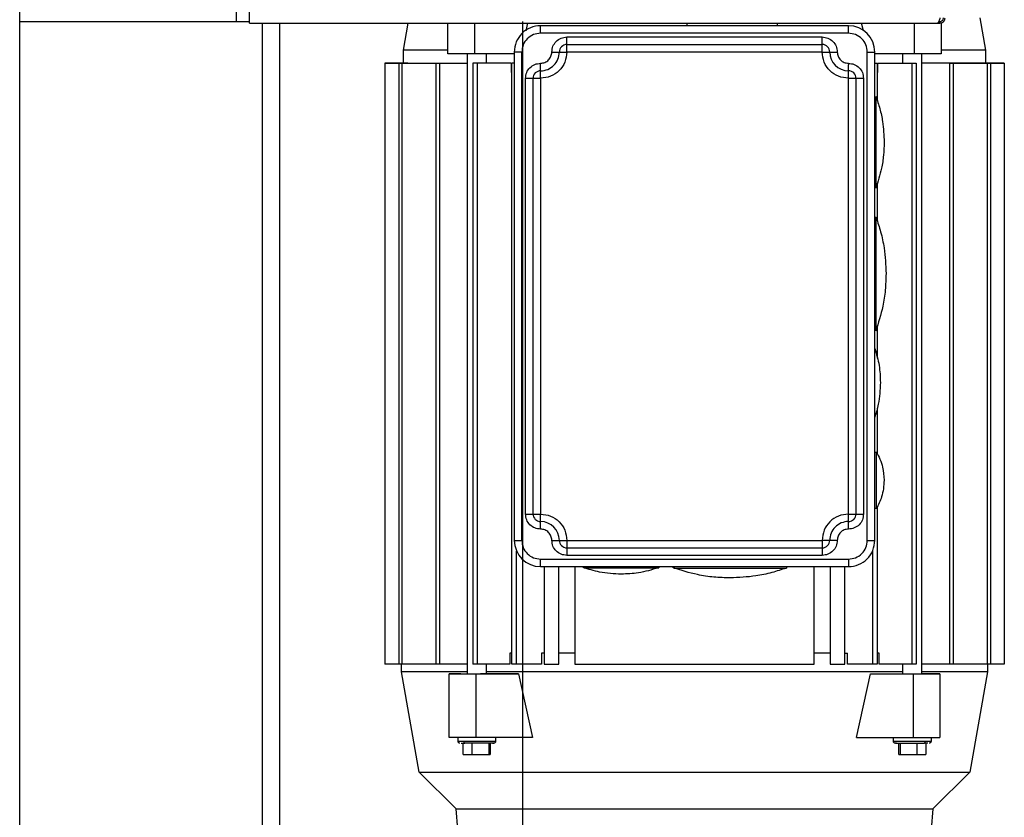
# Model space of a CAD drawing. Header units: inches. Extents: x 170 to 312, y 215 to 248.
# Tile 89 of 256: x 205.884 to 206.368, y 243.909 to 244.301. Entities that reach past the tile are written whole.
import ezdxf

# ---------------------------------------------------------------- set-up
doc = ezdxf.new("R2010")
doc.units = ezdxf.units.IN
doc.header["$LTSCALE"] = 0.25
doc.header["$MEASUREMENT"] = 0
doc.layers.add('MOTOR RH', color=7, linetype='Continuous')

msp = doc.modelspace()

# ---------------------------------------------------------------- linework, layer by layer
at = {"layer": 'MOTOR RH'}
for p, q in [((205.99741, 244.29919), (205.99741, 244.91466)), ((205.88446, 240.10529), (205.88446, 244.32505)), ((205.99104, 244.3), (205.99104, 244.32505)), ((205.88446, 244.3), (205.99741, 244.3)), ((205.99741, 244.29919), (206.33674, 244.29919)), ((206.00383, 240.38253), (206.00383, 244.29919)), ((206.01235, 240.37188), (206.01235, 244.29919)), ((206.07311, 244.2859), (206.07545, 244.29919)), ((206.09496, 244.28406), (206.09496, 244.29919)), ((206.10801, 244.29919), (206.10801, 244.28406)), ((206.13171, 240.10529), (206.13171, 244.3)), ((206.134, 244.29919), (206.13315, 244.29531)), ((206.14047, 244.29421), (206.14047, 244.2979)), ((206.2918, 244.2979), (206.14047, 244.2979)), ((206.21244, 244.2979), (206.21244, 244.29919)), ((206.25673, 244.29919), (206.25673, 244.2979)), ((206.2918, 244.29421), (206.2918, 244.2979)), ((206.29911, 244.29531), (206.29826, 244.29919)), ((206.32426, 244.28406), (206.32426, 244.29919)), ((206.33616, 244.3), (206.33674, 244.3)), ((206.33674, 244.29919), (206.33674, 244.3)), ((206.33731, 244.29926), (206.33731, 244.28406)), ((206.35637, 244.3017), (206.35915, 244.2859)), ((206.2918, 244.29421), (206.14047, 244.29421)), ((206.15338, 244.28498), (206.15338, 244.29236)), ((206.15338, 244.29236), (206.27888, 244.29236)), ((206.15338, 244.28867), (206.27888, 244.28867)), ((206.27888, 244.28839), (206.27888, 244.29236)), ((206.07311, 244.27944), (206.07311, 244.2859)), ((206.10801, 244.28406), (206.09496, 244.28406)), ((206.10451, 243.97955), (206.10451, 244.28406)), ((206.12755, 244.28406), (206.10801, 244.28406)), ((206.11374, 244.28406), (206.11374, 244.27944)), ((206.13124, 244.28498), (206.12755, 244.28498)), ((206.12755, 244.28498), (206.12755, 244.04507)), ((206.12755, 244.28498), (206.12755, 244.28498)), ((206.13124, 244.04507), (206.13124, 244.28498)), ((206.146, 244.28498), (206.15338, 244.28498)), ((206.27888, 244.28498), (206.15338, 244.28498)), ((206.27888, 244.28498), (206.28626, 244.28498)), ((206.30102, 244.04507), (206.30102, 244.28498)), ((206.30102, 244.28498), (206.30471, 244.28498)), ((206.30471, 244.04507), (206.30471, 244.28498)), ((206.33418, 244.28406), (206.30471, 244.28406)), ((206.31852, 244.27944), (206.31852, 244.28406)), ((206.32775, 244.28406), (206.32775, 243.97956)), ((206.35915, 244.2859), (206.35915, 244.27945)), ((206.06388, 244.27944), (206.10451, 244.27944)), ((206.06388, 244.27944), (206.06388, 243.98417)), ((206.06388, 244.27944), (206.07518, 244.27944)), ((206.07465, 244.27944), (206.06388, 244.27944)), ((206.06388, 244.27944), (206.07342, 244.27944)), ((206.06388, 244.27944), (206.06388, 244.27944)), ((206.07073, 244.27944), (206.07073, 243.98417)), ((206.07229, 244.27944), (206.07229, 243.98417)), ((206.07518, 244.27944), (206.07465, 244.27944)), ((206.07518, 244.27944), (206.07518, 244.27944)), ((206.08895, 244.27944), (206.08895, 243.98417)), ((206.09075, 244.27944), (206.09075, 243.98417)), ((206.1072, 244.27944), (206.1072, 243.98417)), ((206.12601, 244.27944), (206.1072, 244.27944)), ((206.10931, 244.27944), (206.10931, 243.98417)), ((206.12601, 244.27944), (206.12601, 244.27483)), ((206.12634, 243.98417), (206.12633, 244.27944)), ((206.12755, 244.27944), (206.12633, 244.27944)), ((206.14047, 244.27467), (206.14047, 244.27944)), ((206.2918, 244.27206), (206.2918, 244.27872)), ((206.30471, 244.27944), (206.30593, 244.27944)), ((206.30593, 244.27944), (206.30593, 244.26114)), ((206.30626, 244.27483), (206.30626, 244.27944)), ((206.30626, 244.27944), (206.32506, 244.27944)), ((206.32296, 244.27944), (206.32296, 243.98417)), ((206.32506, 244.27944), (206.32506, 243.98417)), ((206.36838, 244.27945), (206.32775, 244.27944)), ((206.34142, 244.27944), (206.36838, 244.27945)), ((206.34151, 244.27944), (206.34152, 243.98417)), ((206.34331, 244.27944), (206.34331, 243.98417)), ((206.36838, 244.27945), (206.3436, 244.27944)), ((206.36838, 244.27945), (206.35902, 244.27945)), ((206.35915, 244.27945), (206.36838, 244.27945)), ((206.35915, 244.27945), (206.36153, 244.27945)), ((206.35997, 244.27944), (206.35997, 243.98417)), ((206.36153, 244.27945), (206.36153, 244.27945)), ((206.36153, 244.27944), (206.36154, 243.98417)), ((206.36838, 244.27945), (206.36838, 243.98417)), ((206.36838, 244.27945), (206.36838, 244.27945)), ((206.12601, 244.27483), (206.12633, 244.27483)), ((206.30593, 244.27483), (206.30626, 244.27483)), ((206.13308, 244.27206), (206.14047, 244.27206)), ((206.13309, 244.05799), (206.13308, 244.27206)), ((206.13678, 244.05799), (206.13678, 244.27206)), ((206.14047, 244.27206), (206.14047, 244.05799)), ((206.2918, 244.27206), (206.29918, 244.27206)), ((206.2918, 244.05799), (206.2918, 244.27206)), ((206.29549, 244.27206), (206.29549, 244.05799)), ((206.29918, 244.27206), (206.29918, 244.05799)), ((206.30471, 244.26283), (206.30541, 244.26283)), ((206.30593, 244.22047), (206.30593, 244.20197)), ((206.30541, 244.21854), (206.30471, 244.21854)), ((206.30471, 244.20378), (206.30539, 244.20378)), ((206.30539, 244.14842), (206.30471, 244.14842)), ((206.30593, 244.15048), (206.30593, 244.13456)), ((206.30593, 244.11004), (206.30593, 244.08756)), ((206.30471, 244.08844), (206.30562, 244.08844)), ((206.30562, 244.06076), (206.30471, 244.06076)), ((206.30593, 244.06153), (206.30593, 243.98417)), ((206.13309, 244.05799), (206.14047, 244.05799)), ((206.14047, 244.0506), (206.14047, 244.05799)), ((206.2918, 244.05799), (206.29918, 244.05799)), ((206.2918, 244.05402), (206.2918, 244.05799)), ((206.12755, 244.04507), (206.13124, 244.04507)), ((206.146, 244.04507), (206.15339, 244.04507)), ((206.15339, 244.04507), (206.27888, 244.04507)), ((206.15339, 244.04138), (206.27888, 244.04138)), ((206.28626, 244.04507), (206.27888, 244.04507)), ((206.27888, 244.04366), (206.27888, 244.03769)), ((206.30102, 244.04507), (206.30471, 244.04507)), ((206.12868, 243.98417), (206.12868, 244.03979)), ((206.27888, 244.03769), (206.15339, 244.03769)), ((206.30359, 244.03979), (206.30359, 243.98417)), ((206.14047, 244.03584), (206.2918, 244.03584)), ((206.14047, 244.03215), (206.14047, 244.03584)), ((206.14047, 244.03215), (206.2918, 244.03215)), ((206.14231, 244.03215), (206.14231, 243.98417)), ((206.14942, 243.98417), (206.14942, 244.03215)), ((206.15735, 244.03215), (206.15735, 243.98417)), ((206.16169, 244.03163), (206.16169, 244.03215)), ((206.1986, 244.03215), (206.1986, 244.03163)), ((206.20598, 244.03148), (206.20598, 244.03215)), ((206.26135, 244.03215), (206.26135, 244.03148)), ((206.27491, 243.98417), (206.27491, 244.03215)), ((206.28285, 244.03215), (206.28285, 243.98417)), ((206.28995, 243.98417), (206.28995, 244.03215)), ((206.12634, 243.9897), (206.12534, 243.9897)), ((206.12534, 243.9897), (206.12534, 243.98417)), ((206.14231, 243.9897), (206.14099, 243.9897)), ((206.14099, 243.9897), (206.14099, 243.98417)), ((206.15735, 243.9897), (206.14942, 243.9897)), ((206.28285, 243.9897), (206.27491, 243.9897)), ((206.28995, 243.9897), (206.29128, 243.9897)), ((206.29128, 243.98417), (206.29128, 243.9897)), ((206.30693, 243.98971), (206.30593, 243.98971)), ((206.30693, 243.98417), (206.30693, 243.98971)), ((206.10451, 243.98417), (206.06388, 243.98417)), ((206.07219, 243.98048), (206.07219, 243.98417)), ((206.12534, 243.98417), (206.1072, 243.98417)), ((206.11374, 243.98417), (206.11374, 243.97955)), ((206.14099, 243.98417), (206.12634, 243.98417)), ((206.14231, 243.98417), (206.14942, 243.98417)), ((206.15735, 243.98417), (206.27491, 243.98417)), ((206.28285, 243.98417), (206.28995, 243.98417)), ((206.30593, 243.98417), (206.29128, 243.98417)), ((206.32506, 243.98417), (206.30693, 243.98417)), ((206.31852, 243.97956), (206.31852, 243.98417)), ((206.36838, 243.98417), (206.32775, 243.98417)), ((206.36008, 243.98417), (206.36008, 243.98048)), ((206.08087, 243.93123), (206.07219, 243.98048)), ((206.09561, 243.97955), (206.11089, 243.97955)), ((206.09561, 243.94818), (206.09561, 243.97955)), ((206.10124, 243.97955), (206.09561, 243.97955)), ((206.10866, 243.97955), (206.12968, 243.97955)), ((206.10866, 243.97955), (206.10866, 243.94818)), ((206.12968, 243.97955), (206.13655, 243.94818)), ((206.29572, 243.94818), (206.30259, 243.97956)), ((206.30259, 243.97956), (206.33665, 243.97956)), ((206.3236, 243.97956), (206.3236, 243.94818)), ((206.33102, 243.97956), (206.32775, 243.97956)), ((206.33665, 243.97956), (206.33102, 243.97956)), ((206.33665, 243.97956), (206.33665, 243.94818)), ((206.36008, 243.98048), (206.3514, 243.93123)), ((206.10866, 243.94818), (206.09561, 243.94818)), ((206.0999, 243.94634), (206.0999, 243.94818)), ((206.0999, 243.94634), (206.11835, 243.94634)), ((206.1025, 243.93988), (206.1025, 243.94541)), ((206.10691, 243.93988), (206.10691, 243.94541)), ((206.13655, 243.94818), (206.10866, 243.94818)), ((206.115, 243.94541), (206.115, 243.93988)), ((206.11576, 243.94541), (206.11576, 243.93988)), ((206.11835, 243.94818), (206.11835, 243.94634)), ((206.29572, 243.94818), (206.33665, 243.94818)), ((206.31391, 243.94634), (206.31391, 243.94818)), ((206.31391, 243.94634), (206.33237, 243.94634)), ((206.31651, 243.93988), (206.31651, 243.94541)), ((206.31727, 243.94541), (206.31727, 243.93988)), ((206.32536, 243.94541), (206.32536, 243.93988)), ((206.33079, 243.94541), (206.32901, 243.94541)), ((206.32977, 243.94541), (206.32977, 243.93988)), ((206.33237, 243.94818), (206.33237, 243.94634)), ((206.1025, 243.93988), (206.11576, 243.93988)), ((206.31651, 243.93988), (206.32977, 243.93988)), ((206.09898, 243.91312), (206.08087, 243.93123)), ((206.14445, 243.93123), (206.23496, 243.93123)), ((206.3514, 243.93123), (206.33329, 243.91312)), ((206.09987, 243.90297), (206.09898, 243.91312)), ((206.33329, 243.91312), (206.3324, 243.90297))]:
    msp.add_line(p, q, dxfattribs=at)
at = {"layer": 'MOTOR RH', "flags": 128}
for points in [[(206.27888, 244.28498), (206.27888, 244.28805), (206.27888, 244.28839)], [(206.09496, 244.2859), (206.0788, 244.2859), (206.07632, 244.2859), (206.07311, 244.2859)], [(206.33731, 244.28406), (206.33576, 244.28406), (206.33418, 244.28406)], [(206.35915, 244.2859), (206.3588, 244.2859), (206.34646, 244.2859), (206.34197, 244.2859), (206.33731, 244.2859)], [(206.2918, 244.27944), (206.2918, 244.27872)], [(206.14047, 244.27206), (206.14047, 244.27411), (206.14047, 244.27467)], [(206.30541, 244.21854), (206.30541, 244.22372), (206.30541, 244.22645), (206.30541, 244.23311), (206.30541, 244.23684), (206.30541, 244.24453), (206.30541, 244.24826), (206.30541, 244.25176), (206.30541, 244.25492), (206.30541, 244.26283)], [(206.30539, 244.14842), (206.30539, 244.14874), (206.30539, 244.14971), (206.30539, 244.15615), (206.30539, 244.15932), (206.30539, 244.16674), (206.30539, 244.17083), (206.30539, 244.17504), (206.30539, 244.17927), (206.30539, 244.18742), (206.30539, 244.19114), (206.30539, 244.19745), (206.30539, 244.19989), (206.30539, 244.20378)], [(206.30562, 244.06076), (206.30562, 244.06811), (206.30562, 244.07089), (206.30562, 244.07684), (206.30562, 244.07972), (206.30562, 244.08771), (206.30562, 244.08836), (206.30562, 244.08844)], [(206.2918, 244.05061), (206.2918, 244.05367), (206.2918, 244.05402)], [(206.15339, 244.04507), (206.15339, 244.0403), (206.15339, 244.03974), (206.15339, 244.03769)], [(206.27888, 244.04507), (206.27888, 244.04435), (206.27888, 244.04366)], [(206.16169, 244.03163), (206.18618, 244.03163), (206.18937, 244.03163), (206.1986, 244.03163)], [(206.20598, 244.03148), (206.20727, 244.03148), (206.20886, 244.03148), (206.22044, 244.03148), (206.22431, 244.03148), (206.26135, 244.03148)], [(206.2918, 244.03584), (206.2918, 244.03443), (206.2918, 244.03379), (206.2918, 244.03215)], [(206.15735, 243.9897), (206.15335, 243.9897), (206.15203, 243.9897)], [(206.10451, 243.98048), (206.07237, 243.98048), (206.07219, 243.98048)], [(206.12968, 243.97955), (206.11239, 243.97955), (206.11089, 243.97955)], [(206.31852, 243.98048), (206.27733, 243.98048), (206.2684, 243.98048), (206.22099, 243.98048), (206.21127, 243.98048), (206.11374, 243.98048)], [(206.36008, 243.98048), (206.35273, 243.98048), (206.34935, 243.98048), (206.32775, 243.98048)], [(206.08087, 243.93123), (206.09899, 243.93123), (206.10399, 243.93123), (206.13663, 243.93123), (206.14445, 243.93123)], [(206.23496, 243.93123), (206.24426, 243.93123), (206.28781, 243.93123), (206.29564, 243.93123), (206.32827, 243.93123), (206.33327, 243.93123), (206.35065, 243.93123), (206.35131, 243.93123), (206.3514, 243.93123)], [(206.09898, 243.91312), (206.10192, 243.91312), (206.10418, 243.91312), (206.1816, 243.91312), (206.19006, 243.91312), (206.25893, 243.91312), (206.26696, 243.91312), (206.30201, 243.91312), (206.30773, 243.91312), (206.33035, 243.91312), (206.33198, 243.91312), (206.33329, 243.91312)]]:
    msp.add_lwpolyline(points, dxfattribs=at)
at = {"layer": 'MOTOR RH'}
for centre, radius, start, end in [((206.14047, 244.28498), 0.01292, 90.0003, 180.0003), ((206.2918, 244.28498), 0.01292, 0.0003, 90.0003), ((206.15338, 244.28498), 0.00369, 90.0003, 180.0003), ((206.27888, 244.28498), 0.00369, 0.0003, 90.0003), ((206.14047, 244.28498), 0.00923, 270.0003, 0.0003), ((206.2918, 244.28498), 0.00923, 180.0003, 270.0003), ((206.14047, 244.27206), 0.00369, 90.0003, 180.0003), ((206.2918, 244.27206), 0.00369, 0.0003, 90.0003), ((206.14047, 244.05799), 0.00369, 180.0003, 270.0003), ((206.2918, 244.05799), 0.00369, 270.0003, 0.0003), ((206.14047, 244.04507), 0.00923, 0.0003, 90.0003), ((206.2918, 244.04507), 0.00923, 90.0003, 180.0003), ((206.14047, 244.04507), 0.01292, 180.0003, 270.0003), ((206.15339, 244.04507), 0.00369, 180.0003, 270.0003), ((206.27888, 244.04507), 0.00369, 270.0003, 0.0003), ((206.2918, 244.04507), 0.01292, 270.0003, 0.0003), ((206.10342, 243.94622), 0.000823, 171.932, 258.6039), ((206.32885, 243.94622), 0.000823, 281.3925, 8.0761)]:
    msp.add_arc(centre, radius, start, end, dxfattribs=at)
for points, knots in [([(206.33674, 244.3017), (206.33666, 244.30144), (206.33649, 244.30088), (206.33623, 244.30012), (206.33596, 244.29952), (206.33573, 244.29923), (206.33559, 244.2992), (206.33554, 244.29919)], [0, 0, 0, 0, 0.199917, 0.424417, 0.64897, 0.873486, 1, 1, 1, 1]), ([(206.33674, 244.3), (206.33695, 244.30002), (206.33737, 244.30007), (206.33792, 244.30042), (206.3383, 244.30093), (206.33844, 244.30139), (206.33845, 244.30165), (206.33845, 244.3017)], [0, 0, 0, 0, 0.235521, 0.47118, 0.706789, 0.942427, 1, 1, 1, 1]), ([(206.33674, 244.29919), (206.337, 244.29922), (206.33756, 244.29927), (206.33833, 244.29969), (206.33892, 244.30036), (206.33921, 244.30108), (206.33924, 244.30154), (206.33925, 244.3017)], [0, 0, 0, 0, 0.199954, 0.424458, 0.649004, 0.873555, 1, 1, 1, 1]), ([(206.14047, 244.29421), (206.13926, 244.29407), (206.13684, 244.29379), (206.13379, 244.29166), (206.13166, 244.28861), (206.13138, 244.28619), (206.13124, 244.28498)], [0, 0, 0, 0, 0.249991, 0.499985, 0.749988, 1, 1, 1, 1]), ([(206.30102, 244.28498), (206.30088, 244.28619), (206.30061, 244.28861), (206.29847, 244.29166), (206.29542, 244.29379), (206.293, 244.29407), (206.2918, 244.29421)], [0, 0, 0, 0, 0.2499879, 0.4999995, 0.7499993, 1, 1, 1, 1]), ([(206.146, 244.28498), (206.14611, 244.28595), (206.14634, 244.28788), (206.14804, 244.29032), (206.15048, 244.29203), (206.15242, 244.29225), (206.15338, 244.29236)], [0, 0, 0, 0, 0.249988, 0.499994, 0.749998, 1, 1, 1, 1]), ([(206.27888, 244.29236), (206.27984, 244.29225), (206.28178, 244.29203), (206.28422, 244.29032), (206.28593, 244.28788), (206.28615, 244.28595), (206.28626, 244.28498)], [0, 0, 0, 0, 0.250002, 0.499982, 0.749981, 1, 1, 1, 1]), ([(206.15338, 244.28498), (206.15319, 244.28329), (206.1528, 244.2799), (206.14981, 244.27563), (206.14554, 244.27264), (206.14216, 244.27225), (206.14047, 244.27206)], [0, 0, 0, 0, 0.250005, 0.5, 0.750002, 1, 1, 1, 1]), ([(206.14047, 244.27944), (206.14119, 244.27953), (206.14264, 244.27969), (206.14447, 244.28097), (206.14575, 244.2828), (206.14592, 244.28425), (206.146, 244.28498)], [0, 0, 0, 0, 0.249984, 0.499989, 0.74997, 1, 1, 1, 1]), ([(206.2918, 244.27206), (206.2901, 244.27226), (206.28672, 244.27264), (206.28245, 244.27563), (206.27946, 244.2799), (206.27907, 244.28329), (206.27888, 244.28498)], [0, 0, 0, 0, 0.250001, 0.499996, 0.750013, 1, 1, 1, 1]), ([(206.28626, 244.28498), (206.28634, 244.28425), (206.28651, 244.2828), (206.28779, 244.28097), (206.28962, 244.27969), (206.29107, 244.27953), (206.2918, 244.27944)], [0, 0, 0, 0, 0.249991, 0.499991, 0.750004, 1, 1, 1, 1]), ([(206.13308, 244.27206), (206.1332, 244.27303), (206.13342, 244.27496), (206.13512, 244.2774), (206.13756, 244.27911), (206.1395, 244.27933), (206.14047, 244.27944)], [0, 0, 0, 0, 0.25002, 0.500019, 0.749996, 1, 1, 1, 1]), ([(206.2918, 244.27944), (206.29276, 244.27933), (206.2947, 244.27911), (206.29714, 244.2774), (206.29884, 244.27496), (206.29907, 244.27303), (206.29918, 244.27206)], [0, 0, 0, 0, 0.250002, 0.499982, 0.749981, 1, 1, 1, 1]), ([(206.30526, 244.26326), (206.30595, 244.26122), (206.30733, 244.25715), (206.30892, 244.24961), (206.30917, 244.24407), (206.30933, 244.24069)], [0, 0, 0, 0, 0.279607, 0.560307, 1, 1, 1, 1]), ([(206.30933, 244.24069), (206.30926, 244.23854), (206.30913, 244.23424), (206.30799, 244.22661), (206.30629, 244.22134), (206.30526, 244.21812)], [0, 0, 0, 0, 0.279595, 0.560308, 1, 1, 1, 1]), ([(206.30543, 244.20354), (206.3062, 244.20125), (206.30783, 244.1964), (206.30974, 244.18724), (206.31006, 244.18032), (206.31025, 244.1761)], [0, 0, 0, 0, 0.2587772, 0.5475856, 1, 1, 1, 1]), ([(206.31025, 244.1761), (206.31017, 244.17341), (206.31001, 244.16804), (206.30859, 244.15851), (206.30648, 244.15191), (206.30519, 244.14788)], [0, 0, 0, 0, 0.2796019, 0.5603034, 1, 1, 1, 1]), ([(206.30471, 244.13933), (206.30555, 244.13657), (206.30719, 244.1311), (206.30739, 244.1254), (206.30748, 244.12258)], [0, 0, 0, 0, 0.50513, 1, 1, 1, 1]), ([(206.30748, 244.12258), (206.30733, 244.11898), (206.30707, 244.11322), (206.30536, 244.10773), (206.30471, 244.10566)], [0, 0, 0, 0, 0.623954, 1, 1, 1, 1]), ([(206.30547, 244.08869), (206.3067, 244.08619), (206.3089, 244.08173), (206.3092, 244.07677), (206.30933, 244.0746)], [0, 0, 0, 0, 0.560002, 1, 1, 1, 1]), ([(206.30933, 244.0746), (206.30912, 244.07182), (206.30873, 244.06686), (206.30647, 244.06245), (206.30547, 244.0605)], [0, 0, 0, 0, 0.559999, 1, 1, 1, 1]), ([(206.14047, 244.0506), (206.1395, 244.05072), (206.13757, 244.05094), (206.13513, 244.05264), (206.13342, 244.05508), (206.1332, 244.05702), (206.13309, 244.05799)], [0, 0, 0, 0, 0.250002, 0.500006, 0.750011, 1, 1, 1, 1]), ([(206.14047, 244.05799), (206.14216, 244.05779), (206.14555, 244.0574), (206.14982, 244.05442), (206.1528, 244.05015), (206.15319, 244.04676), (206.15339, 244.04507)], [0, 0, 0, 0, 0.25, 0.499994, 0.749992, 1, 1, 1, 1]), ([(206.2918, 244.05799), (206.2901, 244.05779), (206.28672, 244.0574), (206.28245, 244.05442), (206.27946, 244.05015), (206.27907, 244.04676), (206.27888, 244.04507)], [0, 0, 0, 0, 0.2500029, 0.50001, 0.750011, 1, 1, 1, 1]), ([(206.29918, 244.05799), (206.29907, 244.05702), (206.29885, 244.05509), (206.29714, 244.05265), (206.2947, 244.05094), (206.29276, 244.05072), (206.2918, 244.05061)], [0, 0, 0, 0, 0.249989, 0.499993, 0.749997, 1, 1, 1, 1]), ([(206.146, 244.04507), (206.14592, 244.04579), (206.14575, 244.04724), (206.14447, 244.04907), (206.14264, 244.05035), (206.14119, 244.05052), (206.14047, 244.0506)], [0, 0, 0, 0, 0.249983, 0.500019, 0.749995, 1, 1, 1, 1]), ([(206.2918, 244.05061), (206.29107, 244.05052), (206.28962, 244.05036), (206.28779, 244.04907), (206.28651, 244.04724), (206.28634, 244.04579), (206.28626, 244.04507)], [0, 0, 0, 0, 0.250003, 0.500018, 0.750012, 1, 1, 1, 1]), ([(206.13124, 244.04507), (206.13138, 244.04386), (206.13166, 244.04144), (206.13379, 244.03839), (206.13684, 244.03626), (206.13926, 244.03598), (206.14047, 244.03584)], [0, 0, 0, 0, 0.250015, 0.499999, 0.749996, 1, 1, 1, 1]), ([(206.15339, 244.03769), (206.15242, 244.0378), (206.15048, 244.03802), (206.14804, 244.03973), (206.14634, 244.04217), (206.14612, 244.0441), (206.146, 244.04507)], [0, 0, 0, 0, 0.250001, 0.500008, 0.750012, 1, 1, 1, 1]), ([(206.28626, 244.04507), (206.28615, 244.0441), (206.28593, 244.04217), (206.28422, 244.03973), (206.28178, 244.03802), (206.27985, 244.0378), (206.27888, 244.03769)], [0, 0, 0, 0, 0.249988, 0.499994, 0.749998, 1, 1, 1, 1]), ([(206.2918, 244.03584), (206.29301, 244.03598), (206.29542, 244.03626), (206.29847, 244.03839), (206.30061, 244.04144), (206.30089, 244.04386), (206.30102, 244.04507)], [0, 0, 0, 0, 0.250006, 0.500005, 0.750013, 1, 1, 1, 1]), ([(206.18015, 244.02846), (206.17655, 244.02864), (206.17014, 244.02895), (206.16403, 244.0309), (206.16134, 244.03175)], [0, 0, 0, 0, 0.560004, 1, 1, 1, 1]), ([(206.1983, 244.03159), (206.19508, 244.0306), (206.18915, 244.02879), (206.18297, 244.02856), (206.18015, 244.02846)], [0, 0, 0, 0, 0.544036, 1, 1, 1, 1]), ([(206.23366, 244.02661), (206.23098, 244.02669), (206.2256, 244.02686), (206.21607, 244.02827), (206.20948, 244.03038), (206.20545, 244.03167)], [0, 0, 0, 0, 0.279608, 0.5603032, 1, 1, 1, 1]), ([(206.2611, 244.03143), (206.25882, 244.03066), (206.25397, 244.02903), (206.24481, 244.02712), (206.23789, 244.02681), (206.23366, 244.02661)], [0, 0, 0, 0, 0.258769, 0.547585, 1, 1, 1, 1]), ([(206.10082, 243.94541), (206.10073, 243.94542), (206.10054, 243.94544), (206.10027, 243.94558), (206.10004, 243.94581), (206.0999, 243.94612), (206.0999, 243.94634), (206.09991, 243.94645)], [0, 0, 0, 0, 0.1792244, 0.3726888, 0.5710878, 0.796534, 1, 1, 1, 1]), ([(206.10141, 243.94541), (206.10142, 243.94541), (206.10163, 243.94541), (206.10247, 243.94541), (206.10325, 243.94541)], [0, 0, 0, 0, 0.068356, 1, 1, 1, 1]), ([(206.11678, 243.94541), (206.11679, 243.94541), (206.1174, 243.94541), (206.11756, 243.94541), (206.11702, 243.94541), (206.11515, 243.94541), (206.11239, 243.94541), (206.10914, 243.94541), (206.10583, 243.94541), (206.10411, 243.94541), (206.10325, 243.94541)], [0, 0, 0, 0, 0.0014989, 0.1441613, 0.2867895, 0.4294487, 0.5720769, 0.7147156, 0.8573543, 1, 1, 1, 1]), ([(206.11835, 243.94645), (206.11835, 243.94636), (206.11836, 243.94617), (206.11826, 243.94589), (206.11806, 243.94564), (206.11777, 243.94545), (206.11754, 243.94542), (206.11743, 243.94541)], [0, 0, 0, 0, 0.171234, 0.35956, 0.557098, 0.78728, 1, 1, 1, 1]), ([(206.31483, 243.94541), (206.31474, 243.94542), (206.31455, 243.94544), (206.31428, 243.94558), (206.31405, 243.94581), (206.31391, 243.94612), (206.31392, 243.94634), (206.31392, 243.94645)], [0, 0, 0, 0, 0.179225, 0.372689, 0.571114, 0.796532, 1, 1, 1, 1]), ([(206.31542, 243.94541), (206.31514, 243.94541), (206.31457, 243.94541), (206.31528, 243.94541), (206.31711, 243.94541), (206.31988, 243.94541), (206.32313, 243.94541), (206.32644, 243.94541), (206.32815, 243.94541), (206.32901, 243.94541)], [0, 0, 0, 0, 0.133767, 0.278127, 0.422513, 0.566891, 0.711261, 0.855636, 1, 1, 1, 1]), ([(206.33236, 243.94645), (206.33236, 243.94636), (206.33237, 243.94617), (206.33227, 243.94589), (206.33207, 243.94564), (206.33178, 243.94545), (206.33155, 243.94543), (206.33144, 243.94541)], [0, 0, 0, 0, 0.171234, 0.359547, 0.557105, 0.787317, 1, 1, 1, 1])]:
    msp.add_open_spline(points, degree=3, knots=knots, dxfattribs=at)

doc.saveas('drawing.dxf')
